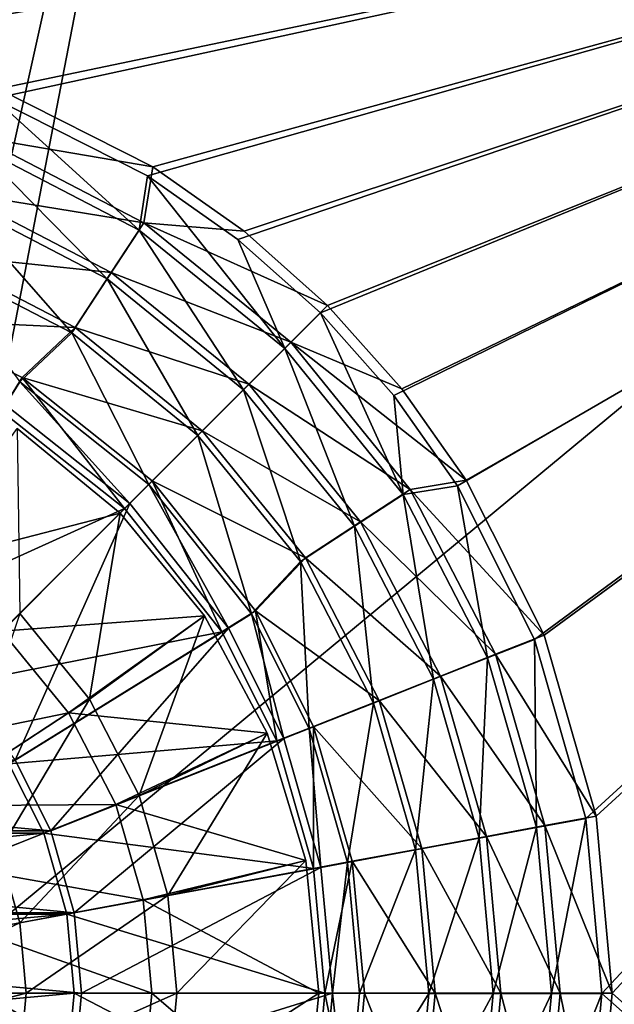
# Model space of a CAD drawing. Header units: metres. Extents: x 0 to 1004, y -708 to 0.
# Tile 35 of 116: x 558 to 646, y -386 to -241. Entities that reach past the tile are written whole.
import ezdxf

# ---------------------------------------------------------------- set-up
doc = ezdxf.new("R2010")
doc.units = ezdxf.units.M

msp = doc.modelspace()

# ---------------------------------------------------------------- linework, layer by layer
at = {"layer": 'top0123410'}
for points in [[(183.251587, -194.344879, 2169.999756), (502.024689, -242.310577, 2169.999756), (820.797729, -194.344879, 2169.999756)], [(502.024689, -242.310577, 2169.999756), (527.820923, -244.678146, 2169.999756), (820.797729, -194.344879, 2169.999756)], [(820.797729, -194.344879, 2169.999756), (527.820923, -244.678146, 2169.999756), (554.205811, -252.267075, 2169.999756)], [(554.205811, -252.267075, 2169.999756), (576.773926, -263.627228, 2169.999756), (820.797729, -194.344879, 2169.999756)], [(576.773926, -263.627228, 2169.999756), (590.10083, -273.003815, 2169.999756), (820.797729, -194.344879, 2169.999756)], [(820.797729, -194.344879, 2169.999756), (590.10083, -273.003815, 2169.999756), (602.263245, -283.848236, 2169.999756)], [(602.263245, -283.848236, 2169.999756), (613.091614, -296.006012, 2169.999756), (820.797729, -194.344879, 2169.999756)], [(613.091614, -296.006012, 2169.999756), (622.454102, -309.3255, 2169.999756), (820.797729, -194.344879, 2169.999756)], [(820.797729, -194.344879, 2169.999756), (622.454102, -309.3255, 2169.999756), (633.815735, -331.924408, 2169.999756)], [(633.815735, -331.924408, 2169.999756), (641.388977, -358.313782, 2169.999756), (820.797729, -194.344879, 2169.999756)], [(641.388977, -358.313782, 2169.999756), (643.741211, -384.070709, 2169.999756), (820.797729, -194.344879, 2169.999756)], [(820.797729, -194.344879, 2169.999756), (643.741211, -384.070709, 2169.999756), (820.797729, -540.828064, 2169.999756)], [(820.797729, -195.290787, 2167.143799), (502.024689, -240.775314, 2167.143799), (183.251587, -195.290787, 2167.143799)], [(528.092041, -243.167007, 2167.143799), (502.024689, -240.775314, 2167.143799), (820.797729, -195.290787, 2167.143799)], [(554.753723, -250.832809, 2167.143799), (528.092041, -243.167007, 2167.143799), (820.797729, -195.290787, 2167.143799)], [(820.797729, -195.290787, 2167.143799), (577.566284, -262.312103, 2167.143799), (554.753723, -250.832809, 2167.143799)], [(591.030212, -271.781433, 2167.143799), (577.566284, -262.312103, 2167.143799), (820.797729, -195.290787, 2167.143799)], [(603.319031, -282.732788, 2167.143799), (591.030212, -271.781433, 2167.143799), (820.797729, -195.290787, 2167.143799)], [(820.797729, -195.290787, 2167.143799), (614.270386, -295.021576, 2167.143799), (603.319031, -282.732788, 2167.143799)], [(623.739685, -308.485504, 2167.143799), (614.270386, -295.021576, 2167.143799), (820.797729, -195.290787, 2167.143799)], [(635.218994, -331.298065, 2167.143799), (623.739685, -308.485504, 2167.143799), (820.797729, -195.290787, 2167.143799)], [(820.797729, -195.290787, 2167.143799), (642.884827, -357.959747, 2167.143799), (635.218994, -331.298065, 2167.143799)], [(645.276489, -384.02713, 2167.143799), (642.884827, -357.959747, 2167.143799), (820.797729, -195.290787, 2167.143799)], [(820.797729, -540.0271, 2167.143799), (645.276489, -384.02713, 2167.143799), (820.797729, -195.290787, 2167.143799)], [(554.753723, -250.832809, 2167.143799), (577.566284, -262.312103, 2167.143799), (551.931091, -257.966095, 2158.308838)], [(551.472473, -259.17218, 2161.194092), (575.533325, -271.642426, 2161.194092), (554.205811, -252.267075, 2169.999756)], [(575.533325, -271.642426, 2161.194092), (576.773926, -263.627228, 2169.999756), (554.205811, -252.267075, 2169.999756)], [(551.931091, -257.966095, 2158.308838), (576.215576, -270.546967, 2158.308838), (548.704468, -266.116364, 2150.335205)], [(577.566284, -262.312103, 2167.143799), (576.215576, -270.546967, 2158.308838), (551.931091, -257.966095, 2158.308838)], [(548.314331, -267.146332, 2153.198975), (570.838501, -278.820129, 2153.198975), (551.472473, -259.17218, 2161.194092)], [(570.838501, -278.820129, 2153.198975), (575.533325, -271.642426, 2161.194092), (551.472473, -259.17218, 2161.194092)], [(577.566284, -262.312103, 2167.143799), (591.030212, -271.781433, 2167.143799), (576.215576, -270.546967, 2158.308838)], [(575.533325, -271.642426, 2161.194092), (597.010376, -289.097931, 2161.194092), (576.773926, -263.627228, 2169.999756)], [(597.010376, -289.097931, 2161.194092), (590.10083, -273.003815, 2169.999756), (576.773926, -263.627228, 2169.999756)], [(548.704468, -266.116364, 2150.335205), (571.418884, -277.88385, 2150.335205), (545.137939, -275.125244, 2143.397217)], [(576.215576, -270.546967, 2158.308838), (571.418884, -277.88385, 2150.335205), (548.704468, -266.116364, 2150.335205)], [(544.809265, -275.996613, 2146.241211), (565.627869, -286.786469, 2146.241211), (548.314331, -267.146332, 2153.198975)], [(565.627869, -286.786469, 2146.241211), (570.838501, -278.820129, 2153.198975), (548.314331, -267.146332, 2153.198975)], [(571.418884, -277.88385, 2150.335205), (576.215576, -270.546967, 2158.308838), (597.89447, -288.157349, 2158.308838)], [(591.030212, -271.781433, 2167.143799), (603.319031, -282.732788, 2167.143799), (576.215576, -270.546967, 2158.308838)], [(576.215576, -270.546967, 2158.308838), (603.319031, -282.732788, 2167.143799), (597.89447, -288.157349, 2158.308838)], [(570.838501, -278.820129, 2153.198975), (590.943909, -295.160797, 2153.198975), (575.533325, -271.642426, 2161.194092)], [(590.943909, -295.160797, 2153.198975), (597.010376, -289.097931, 2161.194092), (575.533325, -271.642426, 2161.194092)], [(602.263245, -283.848236, 2169.999756), (590.10083, -273.003815, 2169.999756), (597.010376, -289.097931, 2161.194092)], [(545.137939, -275.125244, 2143.397217), (566.116882, -285.993652, 2143.397217), (541.307434, -284.798279, 2137.627197)], [(571.418884, -277.88385, 2150.335205), (566.116882, -285.993652, 2143.397217), (545.137939, -275.125244, 2143.397217)], [(557.941345, -293.976166, 2140.483154), (565.627869, -286.786469, 2146.241211), (544.809265, -275.996613, 2146.241211)], [(566.116882, -285.993652, 2143.397217), (571.418884, -277.88385, 2150.335205), (591.696167, -294.355652, 2150.335205)], [(591.696167, -294.355652, 2150.335205), (571.418884, -277.88385, 2150.335205), (597.89447, -288.157349, 2158.308838)], [(565.627869, -286.786469, 2146.241211), (584.210876, -301.889801, 2146.241211), (570.838501, -278.820129, 2153.198975)], [(584.210876, -301.889801, 2146.241211), (590.943909, -295.160797, 2153.198975), (570.838501, -278.820129, 2153.198975)], [(603.319031, -282.732788, 2167.143799), (614.270386, -295.021576, 2167.143799), (597.89447, -288.157349, 2158.308838)], [(597.010376, -289.097931, 2161.194092), (614.453125, -310.585388, 2161.194092), (602.263245, -283.848236, 2169.999756)], [(614.453125, -310.585388, 2161.194092), (613.091614, -296.006012, 2169.999756), (602.263245, -283.848236, 2169.999756)], [(566.116882, -285.993652, 2143.397217), (558.309387, -293.354492, 2137.627197), (541.307434, -284.798279, 2137.627197)], [(541.307434, -284.798279, 2137.627197), (558.309387, -293.354492, 2137.627197), (555.244446, -298.295258, 2137.627197)], [(557.941345, -293.976166, 2140.483154), (576.999817, -309.096649, 2140.483154), (565.627869, -286.786469, 2146.241211)], [(558.309387, -293.354492, 2137.627197), (566.116882, -285.993652, 2143.397217), (584.844849, -301.20694, 2143.397217)], [(576.999817, -309.096649, 2140.483154), (584.210876, -301.889801, 2146.241211), (565.627869, -286.786469, 2146.241211)], [(584.844849, -301.20694, 2143.397217), (566.116882, -285.993652, 2143.397217), (591.696167, -294.355652, 2150.335205)], [(591.696167, -294.355652, 2150.335205), (597.89447, -288.157349, 2158.308838), (615.504822, -309.836243, 2158.308838)], [(597.89447, -288.157349, 2158.308838), (614.270386, -295.021576, 2167.143799), (623.739685, -308.485504, 2167.143799)], [(597.89447, -288.157349, 2158.308838), (623.739685, -308.485504, 2167.143799), (615.504822, -309.836243, 2158.308838)], [(590.943909, -295.160797, 2153.198975), (607.272583, -315.27594, 2153.198975), (597.010376, -289.097931, 2161.194092)], [(607.272583, -315.27594, 2153.198975), (614.453125, -310.585388, 2161.194092), (597.010376, -289.097931, 2161.194092)], [(555.244446, -298.295258, 2137.627197), (558.309387, -293.354492, 2137.627197), (573.376953, -312.674835, 2137.627197)], [(557.941345, -293.976166, 2140.483154), (555.835815, -297.377197, 2140.483154), (574.176819, -311.930481, 2140.483154)], [(576.999817, -309.096649, 2140.483154), (557.941345, -293.976166, 2140.483154), (574.176819, -311.930481, 2140.483154)], [(577.48822, -308.563568, 2137.627197), (558.309387, -293.354492, 2137.627197), (584.844849, -301.20694, 2143.397217)], [(558.309387, -293.354492, 2137.627197), (577.48822, -308.563568, 2137.627197), (573.376953, -312.674835, 2137.627197)], [(584.844849, -301.20694, 2143.397217), (591.696167, -294.355652, 2150.335205), (608.167969, -314.632935, 2150.335205)], [(608.167969, -314.632935, 2150.335205), (591.696167, -294.355652, 2150.335205), (615.504822, -309.836243, 2158.308838)], [(584.210876, -301.889801, 2146.241211), (599.303162, -320.481812, 2146.241211), (590.943909, -295.160797, 2153.198975)], [(599.303162, -320.481812, 2146.241211), (607.272583, -315.27594, 2153.198975), (590.943909, -295.160797, 2153.198975)], [(622.454102, -309.3255, 2169.999756), (613.091614, -296.006012, 2169.999756), (614.453125, -310.585388, 2161.194092)], [(555.244446, -298.295258, 2137.627197), (573.376953, -312.674835, 2137.627197), (535.766235, -329.694305, 2167.143799)], [(548.039185, -338.048004, 2169.999756), (574.176819, -311.930481, 2140.483154), (555.835815, -297.377197, 2140.483154)], [(577.48822, -308.563568, 2137.627197), (584.844849, -301.20694, 2143.397217), (600.058167, -319.934937, 2143.397217)], [(600.058167, -319.934937, 2143.397217), (584.844849, -301.20694, 2143.397217), (608.167969, -314.632935, 2150.335205)], [(576.999817, -309.096649, 2140.483154), (592.097778, -328.146179, 2140.483154), (584.210876, -301.889801, 2146.241211)], [(592.097778, -328.146179, 2140.483154), (599.303162, -320.481812, 2146.241211), (584.210876, -301.889801, 2146.241211)], [(573.376953, -312.674835, 2137.627197), (577.48822, -308.563568, 2137.627197), (587.756531, -330.807373, 2137.627197)], [(592.697327, -327.742401, 2137.627197), (577.48822, -308.563568, 2137.627197), (600.058167, -319.934937, 2143.397217)], [(577.48822, -308.563568, 2137.627197), (592.697327, -327.742401, 2137.627197), (587.756531, -330.807373, 2137.627197)], [(623.739685, -308.485504, 2167.143799), (635.218994, -331.298065, 2167.143799), (615.504822, -309.836243, 2158.308838)], [(576.999817, -309.096649, 2140.483154), (574.176819, -311.930481, 2140.483154), (588.702148, -330.260376, 2140.483154)], [(592.097778, -328.146179, 2140.483154), (576.999817, -309.096649, 2140.483154), (588.702148, -330.260376, 2140.483154)], [(608.167969, -314.632935, 2150.335205), (615.504822, -309.836243, 2158.308838), (628.085693, -334.120728, 2158.308838)], [(614.453125, -310.585388, 2161.194092), (626.909058, -334.653656, 2161.194092), (622.454102, -309.3255, 2169.999756)], [(615.504822, -309.836243, 2158.308838), (635.218994, -331.298065, 2167.143799), (628.085693, -334.120728, 2158.308838)], [(626.909058, -334.653656, 2161.194092), (633.815735, -331.924408, 2169.999756), (622.454102, -309.3255, 2169.999756)], [(607.272583, -315.27594, 2153.198975), (618.932983, -337.807037, 2153.198975), (614.453125, -310.585388, 2161.194092)], [(618.932983, -337.807037, 2153.198975), (626.909058, -334.653656, 2161.194092), (614.453125, -310.585388, 2161.194092)], [(573.376953, -312.674835, 2137.627197), (547.24939, -338.802399, 2167.143799), (535.766235, -329.694305, 2167.143799)], [(573.376953, -312.674835, 2137.627197), (587.756531, -330.807373, 2137.627197), (547.24939, -338.802399, 2167.143799)], [(548.039185, -338.048004, 2169.999756), (557.296753, -349.728271, 2169.999756), (574.176819, -311.930481, 2140.483154)], [(557.296753, -349.728271, 2169.999756), (588.702148, -330.260376, 2140.483154), (574.176819, -311.930481, 2140.483154)], [(600.058167, -319.934937, 2143.397217), (608.167969, -314.632935, 2150.335205), (619.935425, -337.347321, 2150.335205)], [(619.935425, -337.347321, 2150.335205), (608.167969, -314.632935, 2150.335205), (628.085693, -334.120728, 2158.308838)], [(599.303162, -320.481812, 2146.241211), (610.080627, -341.306824, 2146.241211), (607.272583, -315.27594, 2153.198975)], [(610.080627, -341.306824, 2146.241211), (618.932983, -337.807037, 2153.198975), (607.272583, -315.27594, 2153.198975)], [(592.097778, -328.146179, 2140.483154), (600.600037, -345.05603, 2140.483154), (599.303162, -320.481812, 2146.241211)], [(592.697327, -327.742401, 2137.627197), (600.058167, -319.934937, 2143.397217), (610.926575, -340.913879, 2143.397217)], [(600.600037, -345.05603, 2140.483154), (610.080627, -341.306824, 2146.241211), (599.303162, -320.481812, 2146.241211)], [(610.926575, -340.913879, 2143.397217), (600.058167, -319.934937, 2143.397217), (619.935425, -337.347321, 2150.335205)], [(587.756531, -330.807373, 2137.627197), (592.697327, -327.742401, 2137.627197), (595.847473, -346.884491, 2137.627197)], [(601.25354, -344.744324, 2137.627197), (592.697327, -327.742401, 2137.627197), (610.926575, -340.913879, 2143.397217)], [(592.697327, -327.742401, 2137.627197), (601.25354, -344.744324, 2137.627197), (595.847473, -346.884491, 2137.627197)], [(592.097778, -328.146179, 2140.483154), (588.702148, -330.260376, 2140.483154), (596.885254, -346.53952, 2140.483154)], [(600.600037, -345.05603, 2140.483154), (592.097778, -328.146179, 2140.483154), (596.885254, -346.53952, 2140.483154)], [(557.296753, -349.728271, 2169.999756), (562.521362, -360.119659, 2169.999756), (588.702148, -330.260376, 2140.483154)], [(562.521362, -360.119659, 2169.999756), (596.885254, -346.53952, 2140.483154), (588.702148, -330.260376, 2140.483154)], [(587.756531, -330.807373, 2137.627197), (556.357483, -350.285553, 2167.143799), (547.24939, -338.802399, 2167.143799)], [(587.756531, -330.807373, 2137.627197), (595.847473, -346.884491, 2137.627197), (556.357483, -350.285553, 2167.143799)], [(626.909058, -334.653656, 2161.194092), (634.085999, -359.662079, 2161.194092), (633.815735, -331.924408, 2169.999756)], [(635.218994, -331.298065, 2167.143799), (642.884827, -357.959747, 2167.143799), (628.085693, -334.120728, 2158.308838)], [(634.085999, -359.662079, 2161.194092), (641.388977, -358.313782, 2169.999756), (633.815735, -331.924408, 2169.999756)], [(618.932983, -337.807037, 2153.198975), (625.65155, -361.218201, 2153.198975), (626.909058, -334.653656, 2161.194092)], [(619.935425, -337.347321, 2150.335205), (628.085693, -334.120728, 2158.308838), (635.341553, -359.356506, 2158.308838)], [(625.65155, -361.218201, 2153.198975), (634.085999, -359.662079, 2161.194092), (626.909058, -334.653656, 2161.194092)], [(628.085693, -334.120728, 2158.308838), (642.884827, -357.959747, 2167.143799), (635.341553, -359.356506, 2158.308838)], [(610.080627, -341.306824, 2146.241211), (616.290466, -362.945313, 2146.241211), (618.932983, -337.807037, 2153.198975)], [(610.926575, -340.913879, 2143.397217), (619.935425, -337.347321, 2150.335205), (626.722168, -360.951538, 2150.335205)], [(616.290466, -362.945313, 2146.241211), (625.65155, -361.218201, 2153.198975), (618.932983, -337.807037, 2153.198975)], [(626.722168, -360.951538, 2150.335205), (619.935425, -337.347321, 2150.335205), (635.341553, -359.356506, 2158.308838)], [(600.600037, -345.05603, 2140.483154), (606.264526, -364.794403, 2140.483154), (610.080627, -341.306824, 2146.241211)], [(601.25354, -344.744324, 2137.627197), (610.926575, -340.913879, 2143.397217), (617.194763, -362.71463, 2143.397217)], [(606.264526, -364.794403, 2140.483154), (616.290466, -362.945313, 2146.241211), (610.080627, -341.306824, 2146.241211)], [(617.194763, -362.71463, 2143.397217), (610.926575, -340.913879, 2143.397217), (626.722168, -360.951538, 2150.335205)], [(595.847473, -346.884491, 2137.627197), (601.25354, -344.744324, 2137.627197), (601.247314, -365.665131, 2137.627197)], [(600.600037, -345.05603, 2140.483154), (596.885254, -346.53952, 2140.483154), (602.333801, -365.535858, 2140.483154)], [(606.264526, -364.794403, 2140.483154), (600.600037, -345.05603, 2140.483154), (602.333801, -365.535858, 2140.483154)], [(601.25354, -344.744324, 2137.627197), (606.964478, -364.607117, 2137.627197), (601.247314, -365.665131, 2137.627197)], [(606.964478, -364.607117, 2137.627197), (601.25354, -344.744324, 2137.627197), (617.194763, -362.71463, 2143.397217)], [(562.521362, -360.119659, 2169.999756), (565.996094, -372.234436, 2169.999756), (596.885254, -346.53952, 2140.483154)], [(565.996094, -372.234436, 2169.999756), (602.333801, -365.535858, 2140.483154), (596.885254, -346.53952, 2140.483154)], [(595.847473, -346.884491, 2137.627197), (561.491699, -360.48526, 2167.143799), (556.357483, -350.285553, 2167.143799)], [(595.847473, -346.884491, 2137.627197), (601.247314, -365.665131, 2137.627197), (561.491699, -360.48526, 2167.143799)], [(446.752594, -349.728271, 2169.999756), (441.528015, -360.119659, 2169.999756), (562.521362, -360.119659, 2169.999756)], [(556.357483, -350.285553, 2167.143799), (561.491699, -360.48526, 2167.143799), (442.557617, -360.48526, 2167.143799)], [(446.752594, -349.728271, 2169.999756), (562.521362, -360.119659, 2169.999756), (557.296753, -349.728271, 2169.999756)], [(642.884827, -357.959747, 2167.143799), (645.276489, -384.02713, 2167.143799), (635.341553, -359.356506, 2158.308838)], [(625.65155, -361.218201, 2153.198975), (627.738037, -384.101929, 2153.198975), (634.085999, -359.662079, 2161.194092)], [(626.722168, -360.951538, 2150.335205), (635.341553, -359.356506, 2158.308838), (637.605042, -384.02713, 2158.308838)], [(627.738037, -384.101929, 2153.198975), (636.314819, -384.107056, 2161.194092), (634.085999, -359.662079, 2161.194092)], [(634.085999, -359.662079, 2161.194092), (636.314819, -384.107056, 2161.194092), (641.388977, -358.313782, 2169.999756)], [(635.341553, -359.356506, 2158.308838), (645.276489, -384.02713, 2167.143799), (637.605042, -384.02713, 2158.308838)], [(636.314819, -384.107056, 2161.194092), (643.741211, -384.070709, 2169.999756), (641.388977, -358.313782, 2169.999756)], [(441.528015, -360.119659, 2169.999756), (438.053223, -372.234436, 2169.999756), (565.996094, -372.234436, 2169.999756)], [(561.491699, -360.48526, 2167.143799), (439.135071, -372.388885, 2167.143799), (442.557617, -360.48526, 2167.143799)], [(561.491699, -360.48526, 2167.143799), (564.914246, -372.388885, 2167.143799), (439.135071, -372.388885, 2167.143799)], [(441.528015, -360.119659, 2169.999756), (565.996094, -372.234436, 2169.999756), (562.521362, -360.119659, 2169.999756)], [(601.247314, -365.665131, 2137.627197), (564.914246, -372.388885, 2167.143799), (561.491699, -360.48526, 2167.143799)], [(617.194763, -362.71463, 2143.397217), (626.722168, -360.951538, 2150.335205), (628.839294, -384.02713, 2150.335205)], [(628.839294, -384.02713, 2150.335205), (626.722168, -360.951538, 2150.335205), (637.605042, -384.02713, 2158.308838)], [(616.290466, -362.945313, 2146.241211), (618.218933, -384.096283, 2146.241211), (625.65155, -361.218201, 2153.198975)], [(618.218933, -384.096283, 2146.241211), (627.738037, -384.101929, 2153.198975), (625.65155, -361.218201, 2153.198975)], [(606.264526, -364.794403, 2140.483154), (608.023926, -384.059784, 2140.483154), (616.290466, -362.945313, 2146.241211)], [(606.964478, -364.607117, 2137.627197), (617.194763, -362.71463, 2143.397217), (619.150146, -384.02713, 2143.397217)], [(608.023926, -384.059784, 2140.483154), (618.218933, -384.096283, 2146.241211), (616.290466, -362.945313, 2146.241211)], [(619.150146, -384.02713, 2143.397217), (617.194763, -362.71463, 2143.397217), (628.839294, -384.02713, 2150.335205)], [(601.247314, -365.665131, 2137.627197), (606.964478, -364.607117, 2137.627197), (602.932068, -384.02713, 2137.627197)], [(606.264526, -364.794403, 2140.483154), (602.333801, -365.535858, 2140.483154), (604.023926, -384.067749, 2140.483154)], [(606.964478, -364.607117, 2137.627197), (608.746277, -384.02713, 2137.627197), (602.932068, -384.02713, 2137.627197)], [(608.023926, -384.059784, 2140.483154), (606.264526, -364.794403, 2140.483154), (604.023926, -384.067749, 2140.483154)], [(608.746277, -384.02713, 2137.627197), (606.964478, -364.607117, 2137.627197), (619.150146, -384.02713, 2143.397217)], [(601.247314, -365.665131, 2137.627197), (602.932068, -384.02713, 2137.627197), (564.914246, -372.388885, 2167.143799)], [(565.996094, -372.234436, 2169.999756), (567.073975, -384.053162, 2169.999756), (602.333801, -365.535858, 2140.483154)], [(567.073975, -384.053162, 2169.999756), (604.023926, -384.067749, 2140.483154), (602.333801, -365.535858, 2140.483154)], [(438.053223, -372.234436, 2169.999756), (436.975372, -384.053162, 2169.999756), (567.073975, -384.053162, 2169.999756)], [(438.053223, -372.234436, 2169.999756), (567.073975, -384.053162, 2169.999756), (565.996094, -372.234436, 2169.999756)], [(564.914246, -372.388885, 2167.143799), (438.067261, -384.02713, 2167.143799), (439.135071, -372.388885, 2167.143799)], [(564.914246, -372.388885, 2167.143799), (565.982056, -384.02713, 2167.143799), (438.067261, -384.02713, 2167.143799)], [(602.932068, -384.02713, 2137.627197), (565.982056, -384.02713, 2167.143799), (564.914246, -372.388885, 2167.143799)], [(436.975372, -384.053162, 2169.999756), (565.977905, -395.918091, 2169.999756), (567.073975, -384.053162, 2169.999756)], [(436.975372, -384.053162, 2169.999756), (438.071411, -395.918091, 2169.999756), (565.977905, -395.918091, 2169.999756)], [(565.982056, -384.02713, 2167.143799), (439.135071, -395.665375, 2167.143799), (438.067261, -384.02713, 2167.143799)], [(565.982056, -384.02713, 2167.143799), (564.914246, -395.665375, 2167.143799), (439.135071, -395.665375, 2167.143799)], [(601.247314, -402.38913, 2137.627197), (564.914246, -395.665375, 2167.143799), (565.982056, -384.02713, 2167.143799)], [(567.073975, -384.053162, 2169.999756), (565.977905, -395.918091, 2169.999756), (604.023926, -384.067749, 2140.483154)], [(565.977905, -395.918091, 2169.999756), (602.305298, -402.672516, 2140.483154), (604.023926, -384.067749, 2140.483154)], [(602.932068, -384.02713, 2137.627197), (601.247314, -402.38913, 2137.627197), (565.982056, -384.02713, 2167.143799)], [(602.932068, -384.02713, 2137.627197), (606.964478, -403.447144, 2137.627197), (601.247314, -402.38913, 2137.627197)], [(604.023926, -384.067749, 2140.483154), (602.305298, -402.672516, 2140.483154), (606.241577, -403.38385, 2140.483154)], [(602.932068, -384.02713, 2137.627197), (608.746277, -384.02713, 2137.627197), (606.964478, -403.447144, 2137.627197)], [(608.023926, -384.059784, 2140.483154), (604.023926, -384.067749, 2140.483154), (606.241577, -403.38385, 2140.483154)], [(608.023926, -384.059784, 2140.483154), (606.241577, -403.38385, 2140.483154), (618.218933, -384.096283, 2146.241211)], [(606.241577, -403.38385, 2140.483154), (616.265259, -405.244934, 2146.241211), (618.218933, -384.096283, 2146.241211)], [(606.964478, -403.447144, 2137.627197), (608.746277, -384.02713, 2137.627197), (617.194763, -405.33963, 2143.397217)], [(608.746277, -384.02713, 2137.627197), (619.150146, -384.02713, 2143.397217), (617.194763, -405.33963, 2143.397217)], [(618.218933, -384.096283, 2146.241211), (616.265259, -405.244934, 2146.241211), (627.738037, -384.101929, 2153.198975)], [(616.265259, -405.244934, 2146.241211), (625.624329, -406.983185, 2153.198975), (627.738037, -384.101929, 2153.198975)], [(617.194763, -405.33963, 2143.397217), (619.150146, -384.02713, 2143.397217), (626.722168, -407.102692, 2150.335205)], [(619.150146, -384.02713, 2143.397217), (628.839294, -384.02713, 2150.335205), (626.722168, -407.102692, 2150.335205)], [(627.738037, -384.101929, 2153.198975), (625.624329, -406.983185, 2153.198975), (636.314819, -384.107056, 2161.194092)], [(625.624329, -406.983185, 2153.198975), (634.056885, -408.549347, 2161.194092), (636.314819, -384.107056, 2161.194092)], [(626.722168, -407.102692, 2150.335205), (628.839294, -384.02713, 2150.335205), (635.341553, -408.697754, 2158.308838)], [(628.839294, -384.02713, 2150.335205), (637.605042, -384.02713, 2158.308838), (635.341553, -408.697754, 2158.308838)], [(636.314819, -384.107056, 2161.194092), (634.056885, -408.549347, 2161.194092), (643.741211, -384.070709, 2169.999756)], [(634.056885, -408.549347, 2161.194092), (641.358276, -409.90625, 2169.999756), (643.741211, -384.070709, 2169.999756)], [(637.605042, -384.02713, 2158.308838), (642.884827, -410.094482, 2167.143799), (635.341553, -408.697754, 2158.308838)], [(645.276489, -384.02713, 2167.143799), (642.884827, -410.094482, 2167.143799), (637.605042, -384.02713, 2158.308838)], [(643.741211, -384.070709, 2169.999756), (641.358276, -409.90625, 2169.999756), (820.797729, -540.828064, 2169.999756)], [(642.884827, -410.094482, 2167.143799), (645.276489, -384.02713, 2167.143799), (820.797729, -540.0271, 2167.143799)]]:
    msp.add_3dface(points, dxfattribs=at)
at = {"layer": 'top0123416'}
for points in [[(557.581726, -300.880157, 2134.872559), (572.735352, -313.316437, 2134.872559), (543.278564, -320.926392, 2129.237549)], [(557.581726, -300.880157, 2136.719971), (572.735352, -313.316437, 2136.719971), (557.581726, -300.880157, 2134.872559)], [(572.735352, -313.316437, 2136.719971), (572.735352, -313.316437, 2134.872559), (557.581726, -300.880157, 2134.872559)], [(572.735352, -313.316437, 2136.719971), (557.581726, -300.880157, 2136.719971), (557.941956, -328.109863, 2147.430664)], [(572.735352, -313.316437, 2134.872559), (555.333191, -330.718628, 2129.237549), (543.278564, -320.926392, 2129.237549)], [(572.735352, -313.316437, 2134.872559), (585.171631, -328.470093, 2134.872559), (555.333191, -330.718628, 2129.237549)], [(557.941956, -328.109863, 2147.430664), (568.213379, -340.754364, 2147.430664), (572.735352, -313.316437, 2136.719971)], [(568.213379, -340.754364, 2147.430664), (585.171631, -328.470093, 2136.719971), (572.735352, -313.316437, 2136.719971)], [(572.735352, -313.316437, 2136.719971), (585.171631, -328.470093, 2136.719971), (572.735352, -313.316437, 2134.872559)], [(585.171631, -328.470093, 2136.719971), (585.171631, -328.470093, 2134.872559), (572.735352, -313.316437, 2134.872559)], [(549.622437, -352.908722, 2155.620361), (568.213379, -340.754364, 2147.430664), (557.941956, -328.109863, 2147.430664)], [(555.333191, -330.718628, 2129.237549), (585.171631, -328.470093, 2134.872559), (565.125427, -342.773224, 2129.237549)], [(565.125427, -342.773224, 2129.237549), (585.171631, -328.470093, 2134.872559), (594.412598, -345.758789, 2134.872559)], [(568.213379, -340.754364, 2147.430664), (575.551331, -354.918579, 2147.430664), (585.171631, -328.470093, 2136.719971)], [(575.551331, -354.918579, 2147.430664), (594.412598, -345.758789, 2136.719971), (585.171631, -328.470093, 2136.719971)], [(585.171631, -328.470093, 2136.719971), (594.412598, -345.758789, 2136.719971), (585.171631, -328.470093, 2134.872559)], [(594.412598, -345.758789, 2136.719971), (594.412598, -345.758789, 2134.872559), (585.171631, -328.470093, 2134.872559)], [(537.674377, -348.377411, 2125.187256), (555.333191, -330.718628, 2129.237549), (565.125427, -342.773224, 2129.237549)], [(549.622437, -352.908722, 2155.620361), (554.899353, -363.094513, 2155.620361), (568.213379, -340.754364, 2147.430664)], [(554.899353, -363.094513, 2155.620361), (575.551331, -354.918579, 2147.430664), (568.213379, -340.754364, 2147.430664)], [(544.2229, -356.438812, 2125.187256), (537.674377, -348.377411, 2125.187256), (565.125427, -342.773224, 2129.237549)], [(565.125427, -342.773224, 2129.237549), (572.121033, -356.276611, 2129.237549), (544.2229, -356.438812, 2125.187256)], [(565.125427, -342.773224, 2129.237549), (594.412598, -345.758789, 2134.872559), (572.121033, -356.276611, 2129.237549)], [(594.412598, -345.758789, 2134.872559), (600.10321, -364.518097, 2134.872559), (572.121033, -356.276611, 2129.237549)], [(594.412598, -345.758789, 2136.719971), (575.551331, -354.918579, 2147.430664), (579.783447, -369.637665, 2147.430664)], [(600.10321, -364.518097, 2136.719971), (594.412598, -345.758789, 2136.719971), (579.783447, -369.637665, 2147.430664)], [(594.412598, -345.758789, 2136.719971), (600.10321, -364.518097, 2136.719971), (594.412598, -345.758789, 2134.872559)], [(600.10321, -364.518097, 2136.719971), (600.10321, -364.518097, 2134.872559), (594.412598, -345.758789, 2134.872559)], [(575.551331, -354.918579, 2147.430664), (554.899353, -363.094513, 2155.620361), (557.942749, -373.679352, 2155.620361)], [(579.783447, -369.637665, 2147.430664), (575.551331, -354.918579, 2147.430664), (557.942749, -373.679352, 2155.620361)], [(572.121033, -356.276611, 2129.237549), (548.901184, -365.469147, 2125.187256), (544.2229, -356.438812, 2125.187256)], [(572.121033, -356.276611, 2129.237549), (576.15564, -370.309021, 2129.237549), (548.901184, -365.469147, 2125.187256)], [(572.121033, -356.276611, 2129.237549), (600.10321, -364.518097, 2134.872559), (576.15564, -370.309021, 2129.237549)], [(557.942749, -373.679352, 2155.620361), (554.899353, -363.094513, 2155.620361), (535.293213, -377.870697, 2161.084473)], [(576.15564, -370.309021, 2129.237549), (551.599304, -374.85321, 2125.187256), (548.901184, -365.469147, 2125.187256)], [(600.10321, -364.518097, 2134.872559), (602.024658, -384.02713, 2134.872559), (576.15564, -370.309021, 2129.237549)], [(600.10321, -364.518097, 2136.719971), (579.783447, -369.637665, 2147.430664), (581.103638, -384.02713, 2147.430664)], [(602.024658, -384.02713, 2136.719971), (600.10321, -364.518097, 2136.719971), (581.103638, -384.02713, 2147.430664)], [(600.10321, -364.518097, 2136.719971), (602.024658, -384.02713, 2136.719971), (600.10321, -364.518097, 2134.872559)], [(602.024658, -384.02713, 2136.719971), (602.024658, -384.02713, 2134.872559), (600.10321, -364.518097, 2134.872559)], [(579.783447, -369.637665, 2147.430664), (557.942749, -373.679352, 2155.620361), (558.89209, -384.02713, 2155.620361)], [(581.103638, -384.02713, 2147.430664), (579.783447, -369.637665, 2147.430664), (558.89209, -384.02713, 2155.620361)], [(551.599304, -374.85321, 2125.187256), (576.15564, -370.309021, 2129.237549), (577.414246, -384.02713, 2129.237549)], [(576.15564, -370.309021, 2129.237549), (602.024658, -384.02713, 2134.872559), (577.414246, -384.02713, 2129.237549)], [(557.942749, -373.679352, 2155.620361), (535.293213, -377.870697, 2161.084473), (535.858032, -384.02713, 2161.084473)], [(558.89209, -384.02713, 2155.620361), (557.942749, -373.679352, 2155.620361), (535.858032, -384.02713, 2161.084473)], [(577.414246, -384.02713, 2129.237549), (552.440979, -384.02713, 2125.187256), (551.599304, -374.85321, 2125.187256)], [(535.858032, -384.02713, 2161.084473), (535.293213, -390.183533, 2161.084473), (558.89209, -384.02713, 2155.620361)], [(535.293213, -390.183533, 2161.084473), (557.942749, -394.374908, 2155.620361), (558.89209, -384.02713, 2155.620361)], [(576.15564, -397.745239, 2129.237549), (551.599304, -393.20105, 2125.187256), (552.440979, -384.02713, 2125.187256)], [(577.414246, -384.02713, 2129.237549), (576.15564, -397.745239, 2129.237549), (552.440979, -384.02713, 2125.187256)], [(558.89209, -384.02713, 2155.620361), (557.942749, -394.374908, 2155.620361), (581.103638, -384.02713, 2147.430664)], [(557.942749, -394.374908, 2155.620361), (579.783447, -398.416565, 2147.430664), (581.103638, -384.02713, 2147.430664)], [(577.414246, -384.02713, 2129.237549), (600.10321, -403.536163, 2134.872559), (576.15564, -397.745239, 2129.237549)], [(602.024658, -384.02713, 2134.872559), (600.10321, -403.536163, 2134.872559), (577.414246, -384.02713, 2129.237549)], [(581.103638, -384.02713, 2147.430664), (579.783447, -398.416565, 2147.430664), (602.024658, -384.02713, 2136.719971)], [(579.783447, -398.416565, 2147.430664), (600.10321, -403.536163, 2136.719971), (602.024658, -384.02713, 2136.719971)], [(602.024658, -384.02713, 2136.719971), (600.10321, -403.536163, 2136.719971), (602.024658, -384.02713, 2134.872559)], [(600.10321, -403.536163, 2136.719971), (600.10321, -403.536163, 2134.872559), (602.024658, -384.02713, 2134.872559)]]:
    msp.add_3dface(points, dxfattribs=at)
at = {"layer": 'top0123459'}
for points in [[(994.049377, -10, 90), (217.024673, -653.266907, 90), (10, -10, 90)], [(787.024658, -653.266907, 90), (217.024673, -653.266907, 90), (994.049377, -10, 90)], [(514.137573, -508.234253, 109.466858), (597.932983, -74.810768, 117.032295), (502.024689, -507.113647, 109.48642)], [(597.932983, -74.810768, 117.032295), (502.024689, -75.769028, 117.015564), (502.024689, -507.113647, 109.48642)], [(514.137573, -508.234253, 109.466858), (944.862854, -280.118256, 113.448639), (597.932983, -74.810768, 117.032295)], [(944.862854, -280.118256, 113.448639), (943.56366, -249.360321, 113.985519), (597.932983, -74.810768, 117.032295)], [(597.932983, -74.810768, 117.032295), (943.56366, -249.360321, 113.985519), (941.707703, -218.630981, 114.521904)], [(945.78949, -341.679413, 112.374084), (944.862854, -280.118256, 113.448639), (514.137573, -508.234253, 109.466858)], [(526.22644, -511.707336, 109.406235), (945.78949, -341.679413, 112.374084), (514.137573, -508.234253, 109.466858)], [(526.22644, -511.707336, 109.406235), (944.486328, -403.233765, 111.299652), (945.78949, -341.679413, 112.374084)]]:
    msp.add_3dface(points, dxfattribs=at)

doc.saveas('drawing.dxf')
